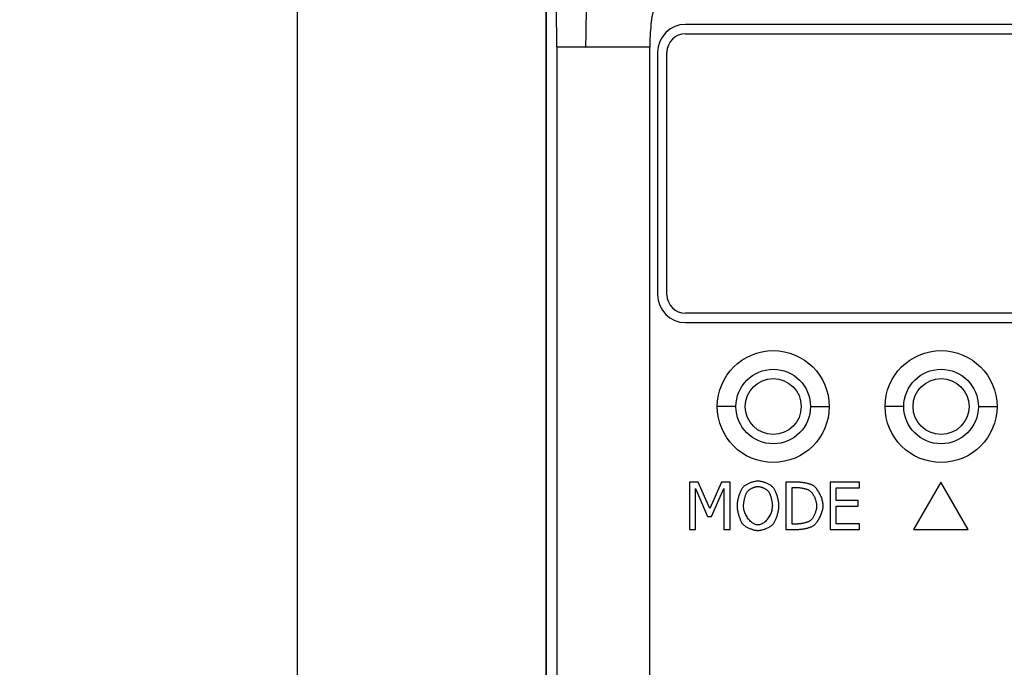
# Model space of a CAD drawing. Header units: millimetres. Extents: x 163 to 2699, y 224 to 730.
# Tile 146 of 168: x 2362 to 2415, y 510 to 544. Entities that reach past the tile are written whole.
import ezdxf

# ---------------------------------------------------------------- set-up
doc = ezdxf.new("R2010")
doc.units = ezdxf.units.MM
doc.layers.get('Defpoints').update_dxf_attribs({"color": 8})
doc.styles.add('Dimemsions', font='isocp.shx', dxfattribs={"bigfont": 'chineset.shx'})
doc.dimstyles.new('ISO-25', dxfattribs={"dimtxt": 3, "dimasz": 3, "dimexe": 1, "dimexo": 1, "dimgap": 1, "dimtad": 1, "dimdsep": 46, "dimtxsty": 'Dimemsions', "dimcen": 0, "dimclrd": 2, "dimclre": 2, "dimclrt": 2, "dimazin": 2, "dimtfac": 1, "dimtmove": 0, "dimatfit": 3, "dimfxl": 0, "dimarcsym": 0})

# ---------------------------------------------------------------- blocks, each defined once
blk = doc.blocks.new('*D23')
at = {"color": 2, "lineweight": -2}
for p, q in [((2394.678, 552.733), (2376.345, 552.733)), ((2377.345, 546.733), (2377.345, 390.733)), ((2407.478, 384.733), (2376.345, 384.733))]:
    blk.add_line(p, q, dxfattribs=at)
at = {"color": 2}
for points in [[(2376.345, 546.733), (2378.345, 546.733), (2377.345, 552.733)], [(2376.345, 390.733), (2378.345, 390.733), (2377.345, 384.733)]]:
    blk.add_solid(points, dxfattribs=at)
at = {"layer": 'Defpoints', "color": 0}
for p in [(2395.678, 552.733), (2377.345, 384.733), (2408.478, 384.733)]:
    blk.add_point(p, dxfattribs=at)
at = {"color": 2, "insert": (2370.345, 468.733), "char_height": 12, "attachment_point": 5, "rotation": 90, "style": 'Dimemsions'}
blk.add_mtext('168', dxfattribs=at)

msp = doc.modelspace()

# ---------------------------------------------------------------- linework, layer by layer
at = {"color": 7, "linetype": 'Continuous'}
for p, q in [((2390.678, 547.733), (2390.678, 397.733)), ((2390.705, 547.714), (2390.705, 397.753)), ((2434.178, 544.133), (2398.178, 544.133)), ((2398.178, 543.633), (2434.178, 543.633)), ((2391.269, 542.921), (2391.269, 402.546)), ((2391.269, 542.921), (2396.262, 542.921)), ((2396.262, 402.546), (2396.262, 542.921)), ((2396.678, 542.633), (2396.678, 529.633)), ((2397.178, 529.633), (2397.178, 542.633)), ((2434.178, 528.633), (2398.178, 528.633)), ((2398.178, 528.133), (2434.178, 528.133)), ((2400.878, 523.633), (2399.878, 523.633)), ((2404.878, 523.633), (2405.878, 523.633)), ((2409.878, 523.633), (2408.878, 523.633)), ((2413.878, 523.633), (2414.878, 523.633)), ((2398.389, 519.58), (2398.389, 517.04)), ((2398.85, 519.58), (2398.389, 519.58)), ((2399.484, 518.166), (2398.85, 519.58)), ((2400.098, 519.58), (2399.484, 518.166)), ((2400.567, 519.58), (2400.098, 519.58)), ((2400.567, 517.04), (2400.567, 519.58)), ((2401.649, 519.541), (2401.61, 519.525)), ((2401.688, 519.555), (2401.649, 519.541)), ((2401.728, 519.569), (2401.688, 519.555)), ((2401.767, 519.582), (2401.728, 519.569)), ((2401.806, 519.593), (2401.767, 519.582)), ((2401.845, 519.603), (2401.806, 519.593)), ((2401.883, 519.612), (2401.845, 519.603)), ((2401.92, 519.62), (2401.883, 519.612)), ((2401.957, 519.626), (2401.92, 519.62)), ((2401.992, 519.63), (2401.957, 519.626)), ((2402.026, 519.632), (2401.992, 519.63)), ((2402.059, 519.633), (2402.026, 519.632)), ((2402.092, 519.632), (2402.059, 519.633)), ((2402.127, 519.63), (2402.092, 519.632)), ((2402.163, 519.625), (2402.127, 519.63)), ((2402.2, 519.619), (2402.163, 519.625)), ((2402.238, 519.612), (2402.2, 519.619)), ((2402.276, 519.603), (2402.238, 519.612)), ((2402.315, 519.592), (2402.276, 519.603)), ((2402.355, 519.58), (2402.315, 519.592)), ((2402.394, 519.567), (2402.355, 519.58)), ((2402.434, 519.553), (2402.394, 519.567)), ((2402.473, 519.538), (2402.434, 519.553)), ((2402.512, 519.522), (2402.473, 519.538)), ((2403.554, 519.58), (2403.554, 517.04)), ((2404.132, 519.58), (2403.554, 519.58)), ((2404.177, 519.579), (2404.132, 519.58)), ((2404.222, 519.578), (2404.177, 519.579)), ((2404.268, 519.575), (2404.222, 519.578)), ((2404.314, 519.571), (2404.268, 519.575)), ((2404.359, 519.567), (2404.314, 519.571)), ((2404.405, 519.562), (2404.359, 519.567)), ((2404.45, 519.555), (2404.405, 519.562)), ((2404.495, 519.549), (2404.45, 519.555)), ((2404.539, 519.541), (2404.495, 519.549)), ((2404.583, 519.533), (2404.539, 519.541)), ((2405.923, 519.58), (2405.923, 517.04)), ((2407.512, 519.58), (2405.923, 519.58)), ((2407.512, 519.279), (2407.512, 519.58)), ((2411.861, 519.58), (2410.394, 517.04)), ((2413.327, 517.04), (2411.861, 519.58)), ((2398.704, 517.04), (2398.704, 519.228)), ((2398.704, 519.228), (2399.361, 517.74)), ((2399.567, 517.74), (2400.229, 519.228)), ((2400.229, 519.228), (2400.229, 517.04)), ((2401.098, 519.029), (2401.081, 518.987)), ((2401.115, 519.069), (2401.098, 519.029)), ((2401.133, 519.108), (2401.115, 519.069)), ((2401.151, 519.144), (2401.133, 519.108)), ((2401.169, 519.178), (2401.151, 519.144)), ((2401.187, 519.21), (2401.169, 519.178)), ((2401.205, 519.24), (2401.187, 519.21)), ((2401.224, 519.266), (2401.205, 519.24)), ((2401.242, 519.29), (2401.224, 519.266)), ((2401.262, 519.311), (2401.242, 519.29)), ((2401.284, 519.332), (2401.262, 519.311)), ((2401.309, 519.353), (2401.284, 519.332)), ((2401.336, 519.374), (2401.309, 519.353)), ((2401.365, 519.394), (2401.336, 519.374)), ((2401.396, 519.415), (2401.365, 519.394)), ((2401.429, 519.434), (2401.396, 519.415)), ((2401.463, 519.454), (2401.429, 519.434)), ((2401.447, 518.993), (2401.459, 519.018)), ((2401.459, 519.018), (2401.472, 519.04)), ((2401.498, 519.473), (2401.463, 519.454)), ((2401.472, 519.04), (2401.485, 519.06)), ((2401.485, 519.06), (2401.497, 519.078)), ((2401.497, 519.078), (2401.511, 519.095)), ((2401.535, 519.491), (2401.498, 519.473)), ((2401.511, 519.095), (2401.527, 519.111)), ((2401.527, 519.111), (2401.544, 519.128)), ((2401.572, 519.508), (2401.535, 519.491)), ((2401.544, 519.128), (2401.563, 519.144)), ((2401.563, 519.144), (2401.583, 519.16)), ((2401.61, 519.525), (2401.572, 519.508)), ((2401.583, 519.16), (2401.604, 519.176)), ((2401.604, 519.176), (2401.626, 519.191)), ((2401.626, 519.191), (2401.649, 519.206)), ((2401.649, 519.206), (2401.674, 519.221)), ((2401.674, 519.221), (2401.698, 519.234)), ((2401.698, 519.234), (2401.724, 519.248)), ((2401.724, 519.248), (2401.75, 519.26)), ((2401.75, 519.26), (2401.776, 519.272)), ((2401.776, 519.272), (2401.803, 519.283)), ((2401.803, 519.283), (2401.83, 519.294)), ((2401.83, 519.294), (2401.857, 519.303)), ((2401.857, 519.303), (2401.884, 519.311)), ((2401.884, 519.311), (2401.911, 519.319)), ((2401.911, 519.319), (2401.937, 519.326)), ((2401.937, 519.326), (2401.963, 519.331)), ((2401.963, 519.331), (2401.989, 519.335)), ((2401.989, 519.335), (2402.014, 519.338)), ((2402.014, 519.338), (2402.038, 519.341)), ((2402.038, 519.341), (2402.061, 519.341)), ((2402.061, 519.341), (2402.084, 519.341)), ((2402.084, 519.341), (2402.108, 519.338)), ((2402.108, 519.338), (2402.132, 519.335)), ((2402.132, 519.335), (2402.157, 519.331)), ((2402.157, 519.331), (2402.183, 519.325)), ((2402.183, 519.325), (2402.21, 519.318)), ((2402.21, 519.318), (2402.236, 519.311)), ((2402.236, 519.311), (2402.263, 519.302)), ((2402.263, 519.302), (2402.29, 519.292)), ((2402.29, 519.292), (2402.317, 519.282)), ((2402.317, 519.282), (2402.344, 519.271)), ((2402.344, 519.271), (2402.371, 519.259)), ((2402.371, 519.259), (2402.397, 519.246)), ((2402.397, 519.246), (2402.423, 519.233)), ((2402.423, 519.233), (2402.448, 519.219)), ((2402.448, 519.219), (2402.472, 519.204)), ((2402.472, 519.204), (2402.495, 519.19)), ((2402.495, 519.19), (2402.518, 519.174)), ((2402.55, 519.506), (2402.512, 519.522)), ((2402.518, 519.174), (2402.539, 519.159)), ((2402.539, 519.159), (2402.559, 519.143)), ((2402.588, 519.488), (2402.55, 519.506)), ((2402.559, 519.143), (2402.577, 519.127)), ((2402.577, 519.127), (2402.594, 519.11)), ((2402.624, 519.47), (2402.588, 519.488)), ((2402.594, 519.11), (2402.61, 519.094)), ((2402.61, 519.094), (2402.623, 519.078)), ((2402.623, 519.078), (2402.636, 519.06)), ((2402.66, 519.451), (2402.624, 519.47)), ((2402.636, 519.06), (2402.648, 519.04)), ((2402.648, 519.04), (2402.66, 519.018)), ((2402.694, 519.432), (2402.66, 519.451)), ((2402.66, 519.018), (2402.673, 518.994)), ((2402.726, 519.412), (2402.694, 519.432)), ((2402.757, 519.392), (2402.726, 519.412)), ((2402.786, 519.372), (2402.757, 519.392)), ((2402.812, 519.351), (2402.786, 519.372)), ((2402.837, 519.331), (2402.812, 519.351)), ((2402.859, 519.31), (2402.837, 519.331)), ((2402.878, 519.29), (2402.859, 519.31)), ((2402.896, 519.267), (2402.878, 519.29)), ((2402.915, 519.241), (2402.896, 519.267)), ((2402.933, 519.212), (2402.915, 519.241)), ((2402.951, 519.18), (2402.933, 519.212)), ((2402.969, 519.146), (2402.951, 519.18)), ((2402.987, 519.11), (2402.969, 519.146)), ((2403.004, 519.071), (2402.987, 519.11)), ((2403.021, 519.031), (2403.004, 519.071)), ((2403.038, 518.989), (2403.021, 519.031)), ((2403.891, 517.332), (2403.891, 519.288)), ((2403.891, 519.288), (2404.148, 519.287)), ((2404.148, 519.287), (2404.177, 519.287)), ((2404.177, 519.287), (2404.207, 519.286)), ((2404.207, 519.286), (2404.237, 519.284)), ((2404.237, 519.284), (2404.268, 519.282)), ((2404.268, 519.282), (2404.299, 519.279)), ((2404.299, 519.279), (2404.331, 519.275)), ((2404.331, 519.275), (2404.362, 519.271)), ((2404.362, 519.271), (2404.394, 519.266)), ((2404.394, 519.266), (2404.425, 519.261)), ((2404.425, 519.261), (2404.457, 519.255)), ((2404.457, 519.255), (2404.488, 519.248)), ((2404.488, 519.248), (2404.519, 519.241)), ((2404.519, 519.241), (2404.549, 519.234)), ((2404.549, 519.234), (2404.579, 519.227)), ((2404.579, 519.227), (2404.608, 519.219)), ((2404.625, 519.524), (2404.583, 519.533)), ((2404.608, 519.219), (2404.636, 519.21)), ((2404.667, 519.514), (2404.625, 519.524)), ((2404.636, 519.21), (2404.663, 519.202)), ((2404.663, 519.202), (2404.689, 519.193)), ((2404.708, 519.505), (2404.667, 519.514)), ((2404.689, 519.193), (2404.715, 519.184)), ((2404.747, 519.494), (2404.708, 519.505)), ((2404.715, 519.184), (2404.738, 519.174)), ((2404.738, 519.174), (2404.761, 519.165)), ((2404.785, 519.484), (2404.747, 519.494)), ((2404.761, 519.165), (2404.782, 519.155)), ((2404.782, 519.155), (2404.802, 519.145)), ((2404.821, 519.473), (2404.785, 519.484)), ((2404.802, 519.145), (2404.819, 519.135)), ((2404.819, 519.135), (2404.843, 519.119)), ((2404.856, 519.461), (2404.821, 519.473)), ((2404.843, 519.119), (2404.867, 519.1)), ((2404.889, 519.45), (2404.856, 519.461)), ((2404.867, 519.1), (2404.891, 519.078)), ((2404.92, 519.438), (2404.889, 519.45)), ((2404.891, 519.078), (2404.914, 519.054)), ((2404.914, 519.054), (2404.938, 519.027)), ((2404.949, 519.426), (2404.92, 519.438)), ((2404.938, 519.027), (2404.96, 518.998)), ((2404.976, 519.414), (2404.949, 519.426)), ((2405, 519.402), (2404.976, 519.414)), ((2405.022, 519.39), (2405, 519.402)), ((2405.042, 519.378), (2405.022, 519.39)), ((2405.072, 519.356), (2405.042, 519.378)), ((2405.103, 519.33), (2405.072, 519.356)), ((2405.134, 519.301), (2405.103, 519.33)), ((2405.165, 519.268), (2405.134, 519.301)), ((2405.195, 519.233), (2405.165, 519.268)), ((2405.225, 519.194), (2405.195, 519.233)), ((2405.255, 519.154), (2405.225, 519.194)), ((2405.284, 519.111), (2405.255, 519.154)), ((2405.312, 519.066), (2405.284, 519.111)), ((2405.339, 519.019), (2405.312, 519.066)), ((2405.366, 518.971), (2405.339, 519.019)), ((2406.26, 518.584), (2406.26, 519.279)), ((2406.26, 519.279), (2407.512, 519.279)), ((2400.956, 518.527), (2400.95, 518.481)), ((2400.964, 518.573), (2400.956, 518.527)), ((2400.974, 518.62), (2400.964, 518.573)), ((2400.984, 518.667), (2400.974, 518.62)), ((2400.995, 518.714), (2400.984, 518.667)), ((2401.008, 518.761), (2400.995, 518.714)), ((2401.021, 518.808), (2401.008, 518.761)), ((2401.035, 518.854), (2401.021, 518.808)), ((2401.05, 518.899), (2401.035, 518.854)), ((2401.065, 518.944), (2401.05, 518.899)), ((2401.081, 518.987), (2401.065, 518.944)), ((2401.302, 518.479), (2401.308, 518.516)), ((2401.308, 518.516), (2401.314, 518.553)), ((2401.314, 518.553), (2401.321, 518.59)), ((2401.321, 518.59), (2401.329, 518.627)), ((2401.329, 518.627), (2401.337, 518.664)), ((2401.337, 518.664), (2401.346, 518.701)), ((2401.346, 518.701), (2401.355, 518.738)), ((2401.355, 518.738), (2401.366, 518.774)), ((2401.366, 518.774), (2401.376, 518.809)), ((2401.376, 518.809), (2401.387, 518.843)), ((2401.387, 518.843), (2401.399, 518.876)), ((2401.399, 518.876), (2401.41, 518.907)), ((2401.41, 518.907), (2401.422, 518.938)), ((2401.422, 518.938), (2401.434, 518.966)), ((2401.434, 518.966), (2401.447, 518.993)), ((2402.673, 518.994), (2402.685, 518.967)), ((2402.685, 518.967), (2402.697, 518.939)), ((2402.697, 518.939), (2402.709, 518.909)), ((2402.709, 518.909), (2402.721, 518.878)), ((2402.721, 518.878), (2402.732, 518.845)), ((2402.732, 518.845), (2402.743, 518.811)), ((2402.743, 518.811), (2402.754, 518.776)), ((2402.754, 518.776), (2402.764, 518.74)), ((2402.764, 518.74), (2402.774, 518.704)), ((2402.774, 518.704), (2402.783, 518.667)), ((2402.783, 518.667), (2402.791, 518.629)), ((2402.791, 518.629), (2402.799, 518.592)), ((2402.799, 518.592), (2402.806, 518.555)), ((2402.806, 518.555), (2402.812, 518.518)), ((2402.812, 518.518), (2402.818, 518.481)), ((2403.054, 518.946), (2403.038, 518.989)), ((2403.07, 518.901), (2403.054, 518.946)), ((2403.085, 518.855), (2403.07, 518.901)), ((2403.099, 518.809), (2403.085, 518.855)), ((2403.112, 518.762), (2403.099, 518.809)), ((2403.125, 518.715), (2403.112, 518.762)), ((2403.136, 518.667), (2403.125, 518.715)), ((2403.146, 518.62), (2403.136, 518.667)), ((2403.156, 518.573), (2403.146, 518.62)), ((2403.164, 518.526), (2403.156, 518.573)), ((2403.17, 518.481), (2403.164, 518.526)), ((2404.96, 518.998), (2404.983, 518.967)), ((2404.983, 518.967), (2405.004, 518.935)), ((2405.004, 518.935), (2405.025, 518.9)), ((2405.025, 518.9), (2405.046, 518.864)), ((2405.046, 518.864), (2405.065, 518.827)), ((2405.065, 518.827), (2405.084, 518.789)), ((2405.084, 518.789), (2405.101, 518.75)), ((2405.101, 518.75), (2405.118, 518.71)), ((2405.118, 518.71), (2405.133, 518.67)), ((2405.133, 518.67), (2405.147, 518.629)), ((2405.147, 518.629), (2405.16, 518.588)), ((2405.16, 518.588), (2405.171, 518.547)), ((2405.171, 518.547), (2405.181, 518.507)), ((2405.181, 518.507), (2405.189, 518.466)), ((2405.391, 518.921), (2405.366, 518.971)), ((2405.415, 518.87), (2405.391, 518.921)), ((2405.437, 518.819), (2405.415, 518.87)), ((2405.458, 518.766), (2405.437, 518.819)), ((2405.477, 518.714), (2405.458, 518.766)), ((2405.495, 518.661), (2405.477, 518.714)), ((2405.51, 518.608), (2405.495, 518.661)), ((2405.524, 518.556), (2405.51, 518.608)), ((2405.535, 518.504), (2405.524, 518.556)), ((2405.544, 518.453), (2405.535, 518.504)), ((2407.427, 518.584), (2406.26, 518.584)), ((2407.427, 518.283), (2407.427, 518.584)), ((2400.938, 518.351), (2400.937, 518.31)), ((2400.937, 518.31), (2400.938, 518.27)), ((2400.941, 518.393), (2400.938, 518.351)), ((2400.938, 518.27), (2400.941, 518.228)), ((2400.944, 518.436), (2400.941, 518.393)), ((2400.941, 518.228), (2400.944, 518.185)), ((2400.95, 518.481), (2400.944, 518.436)), ((2400.944, 518.185), (2400.95, 518.141)), ((2400.95, 518.141), (2400.956, 518.095)), ((2400.956, 518.095), (2400.964, 518.049)), ((2400.964, 518.049), (2400.973, 518.002)), ((2400.973, 518.002), (2400.983, 517.955)), ((2400.983, 517.955), (2400.995, 517.908)), ((2401.289, 518.31), (2401.29, 518.341)), ((2401.291, 518.247), (2401.289, 518.31)), ((2401.29, 518.341), (2401.292, 518.374)), ((2401.298, 518.184), (2401.291, 518.247)), ((2401.292, 518.374), (2401.294, 518.408)), ((2401.294, 518.408), (2401.298, 518.443)), ((2401.298, 518.443), (2401.302, 518.479)), ((2401.308, 518.122), (2401.298, 518.184)), ((2401.322, 518.06), (2401.308, 518.122)), ((2401.34, 517.998), (2401.322, 518.06)), ((2401.36, 517.938), (2401.34, 517.998)), ((2402.781, 517.998), (2402.76, 517.938)), ((2402.798, 518.06), (2402.781, 517.998)), ((2402.812, 518.122), (2402.798, 518.06)), ((2402.823, 518.184), (2402.812, 518.122)), ((2402.818, 518.481), (2402.823, 518.445)), ((2402.823, 518.445), (2402.826, 518.41)), ((2402.829, 518.247), (2402.823, 518.184)), ((2402.826, 518.41), (2402.829, 518.375)), ((2402.829, 518.375), (2402.831, 518.342)), ((2402.831, 518.31), (2402.829, 518.247)), ((2402.831, 518.342), (2402.831, 518.31)), ((2403.126, 517.909), (2403.137, 517.957)), ((2403.137, 517.957), (2403.147, 518.004)), ((2403.147, 518.004), (2403.156, 518.051)), ((2403.156, 518.051), (2403.164, 518.097)), ((2403.164, 518.097), (2403.171, 518.142)), ((2403.176, 518.436), (2403.17, 518.481)), ((2403.171, 518.142), (2403.176, 518.186)), ((2403.18, 518.392), (2403.176, 518.436)), ((2403.176, 518.186), (2403.18, 518.229)), ((2403.182, 518.35), (2403.18, 518.392)), ((2403.18, 518.229), (2403.182, 518.27)), ((2403.183, 518.31), (2403.182, 518.35)), ((2403.182, 518.27), (2403.183, 518.31)), ((2405.139, 517.957), (2405.125, 517.917)), ((2405.152, 517.996), (2405.139, 517.957)), ((2405.164, 518.037), (2405.152, 517.996)), ((2405.174, 518.077), (2405.164, 518.037)), ((2405.183, 518.117), (2405.174, 518.077)), ((2405.19, 518.157), (2405.183, 518.117)), ((2405.189, 518.466), (2405.196, 518.426)), ((2405.196, 518.197), (2405.19, 518.157)), ((2405.196, 518.426), (2405.2, 518.387)), ((2405.201, 518.236), (2405.196, 518.197)), ((2405.2, 518.387), (2405.203, 518.349)), ((2405.203, 518.274), (2405.201, 518.236)), ((2405.203, 518.349), (2405.204, 518.312)), ((2405.204, 518.312), (2405.203, 518.274)), ((2405.474, 517.912), (2405.492, 517.965)), ((2405.492, 517.965), (2405.509, 518.017)), ((2405.509, 518.017), (2405.523, 518.068)), ((2405.523, 518.068), (2405.534, 518.119)), ((2405.534, 518.119), (2405.544, 518.169)), ((2405.551, 518.404), (2405.544, 518.453)), ((2405.544, 518.169), (2405.551, 518.217)), ((2405.555, 518.355), (2405.551, 518.404)), ((2405.551, 518.217), (2405.555, 518.263)), ((2405.556, 518.308), (2405.555, 518.355)), ((2405.555, 518.263), (2405.556, 518.308)), ((2406.26, 517.34), (2406.26, 518.283)), ((2406.26, 518.283), (2407.427, 518.283)), ((2399.361, 517.74), (2399.567, 517.74)), ((2400.995, 517.908), (2401.007, 517.86)), ((2401.007, 517.86), (2401.02, 517.813)), ((2401.02, 517.813), (2401.034, 517.767)), ((2401.034, 517.767), (2401.049, 517.721)), ((2401.049, 517.721), (2401.064, 517.677)), ((2401.064, 517.677), (2401.08, 517.633)), ((2401.08, 517.633), (2401.097, 517.591)), ((2401.097, 517.591), (2401.114, 517.551)), ((2401.114, 517.551), (2401.131, 517.512)), ((2401.131, 517.512), (2401.149, 517.476)), ((2401.149, 517.476), (2401.167, 517.441)), ((2401.167, 517.441), (2401.185, 517.41)), ((2401.384, 517.878), (2401.36, 517.938)), ((2401.411, 517.82), (2401.384, 517.878)), ((2401.441, 517.764), (2401.411, 517.82)), ((2401.473, 517.709), (2401.441, 517.764)), ((2401.507, 517.657), (2401.473, 517.709)), ((2401.543, 517.607), (2401.507, 517.657)), ((2401.581, 517.559), (2401.543, 517.607)), ((2401.621, 517.515), (2401.581, 517.559)), ((2401.662, 517.473), (2401.621, 517.515)), ((2401.705, 517.435), (2401.662, 517.473)), ((2401.748, 517.4), (2401.705, 517.435)), ((2402.417, 517.435), (2402.374, 517.4)), ((2402.459, 517.473), (2402.417, 517.435)), ((2402.501, 517.515), (2402.459, 517.473)), ((2402.54, 517.559), (2402.501, 517.515)), ((2402.578, 517.607), (2402.54, 517.559)), ((2402.614, 517.657), (2402.578, 517.607)), ((2402.648, 517.709), (2402.614, 517.657)), ((2402.68, 517.764), (2402.648, 517.709)), ((2402.71, 517.82), (2402.68, 517.764)), ((2402.736, 517.878), (2402.71, 517.82)), ((2402.76, 517.938), (2402.736, 517.878)), ((2402.934, 517.41), (2402.952, 517.442)), ((2402.952, 517.442), (2402.971, 517.476)), ((2402.971, 517.476), (2402.989, 517.513)), ((2402.989, 517.513), (2403.006, 517.551)), ((2403.006, 517.551), (2403.023, 517.592)), ((2403.023, 517.592), (2403.04, 517.634)), ((2403.04, 517.634), (2403.056, 517.678)), ((2403.056, 517.678), (2403.072, 517.723)), ((2403.072, 517.723), (2403.086, 517.768)), ((2403.086, 517.768), (2403.1, 517.815)), ((2403.1, 517.815), (2403.113, 517.862)), ((2403.113, 517.862), (2403.126, 517.909)), ((2404.714, 517.434), (2404.686, 517.424)), ((2404.741, 517.444), (2404.714, 517.434)), ((2404.766, 517.455), (2404.741, 517.444)), ((2404.79, 517.466), (2404.766, 517.455)), ((2404.812, 517.477), (2404.79, 517.466)), ((2404.832, 517.489), (2404.812, 517.477)), ((2404.85, 517.501), (2404.832, 517.489)), ((2404.872, 517.517), (2404.85, 517.501)), ((2404.894, 517.536), (2404.872, 517.517)), ((2404.916, 517.558), (2404.894, 517.536)), ((2404.938, 517.582), (2404.916, 517.558)), ((2404.959, 517.608), (2404.938, 517.582)), ((2404.98, 517.636), (2404.959, 517.608)), ((2405.001, 517.666), (2404.98, 517.636)), ((2405.021, 517.698), (2405.001, 517.666)), ((2405.04, 517.732), (2405.021, 517.698)), ((2405.059, 517.767), (2405.04, 517.732)), ((2405.077, 517.803), (2405.059, 517.767)), ((2405.094, 517.84), (2405.077, 517.803)), ((2405.11, 517.878), (2405.094, 517.84)), ((2405.125, 517.917), (2405.11, 517.878)), ((2405.188, 517.388), (2405.219, 517.427)), ((2405.219, 517.427), (2405.248, 517.468)), ((2405.248, 517.468), (2405.277, 517.512)), ((2405.277, 517.512), (2405.306, 517.557)), ((2405.306, 517.557), (2405.333, 517.605)), ((2405.333, 517.605), (2405.36, 517.654)), ((2405.36, 517.654), (2405.386, 517.704)), ((2405.386, 517.704), (2405.41, 517.755)), ((2405.41, 517.755), (2405.433, 517.807)), ((2405.433, 517.807), (2405.455, 517.859)), ((2405.455, 517.859), (2405.474, 517.912)), ((2398.389, 517.04), (2398.704, 517.04)), ((2400.229, 517.04), (2400.567, 517.04)), ((2401.185, 517.41), (2401.203, 517.381)), ((2401.203, 517.381), (2401.222, 517.355)), ((2401.222, 517.355), (2401.24, 517.332)), ((2401.24, 517.332), (2401.26, 517.311)), ((2401.26, 517.311), (2401.283, 517.289)), ((2401.283, 517.289), (2401.308, 517.268)), ((2401.308, 517.268), (2401.335, 517.247)), ((2401.335, 517.247), (2401.364, 517.226)), ((2401.364, 517.226), (2401.395, 517.206)), ((2401.395, 517.206), (2401.428, 517.186)), ((2401.428, 517.186), (2401.462, 517.167)), ((2401.462, 517.167), (2401.497, 517.148)), ((2401.497, 517.148), (2401.534, 517.129)), ((2401.534, 517.129), (2401.571, 517.112)), ((2401.571, 517.112), (2401.609, 517.095)), ((2401.609, 517.095), (2401.648, 517.079)), ((2401.648, 517.079), (2401.687, 517.065)), ((2401.687, 517.065), (2401.727, 517.051)), ((2401.727, 517.051), (2401.766, 517.038)), ((2401.792, 517.369), (2401.748, 517.4)), ((2401.766, 517.038), (2401.805, 517.027)), ((2401.837, 517.343), (2401.792, 517.369)), ((2401.805, 517.027), (2401.844, 517.016)), ((2401.882, 517.32), (2401.837, 517.343)), ((2401.844, 517.016), (2401.882, 517.007)), ((2401.927, 517.302), (2401.882, 517.32)), ((2401.882, 517.007), (2401.92, 517)), ((2401.92, 517), (2401.956, 516.994)), ((2401.972, 517.289), (2401.927, 517.302)), ((2401.956, 516.994), (2401.992, 516.99)), ((2402.017, 517.281), (2401.972, 517.289)), ((2401.992, 516.99), (2402.026, 516.987)), ((2402.061, 517.279), (2402.017, 517.281)), ((2402.026, 516.987), (2402.059, 516.986)), ((2402.059, 516.986), (2402.091, 516.987)), ((2402.106, 517.281), (2402.061, 517.279)), ((2402.091, 516.987), (2402.125, 516.99)), ((2402.15, 517.289), (2402.106, 517.281)), ((2402.125, 516.99), (2402.159, 516.994)), ((2402.195, 517.302), (2402.15, 517.289)), ((2402.159, 516.994), (2402.195, 517)), ((2402.24, 517.32), (2402.195, 517.302)), ((2402.195, 517), (2402.232, 517.007)), ((2402.232, 517.007), (2402.27, 517.015)), ((2402.285, 517.343), (2402.24, 517.32)), ((2402.27, 517.015), (2402.309, 517.025)), ((2402.33, 517.369), (2402.285, 517.343)), ((2402.309, 517.025), (2402.347, 517.037)), ((2402.374, 517.4), (2402.33, 517.369)), ((2402.347, 517.037), (2402.387, 517.049)), ((2402.387, 517.049), (2402.426, 517.063)), ((2402.426, 517.063), (2402.465, 517.077)), ((2402.465, 517.077), (2402.504, 517.093)), ((2402.504, 517.093), (2402.542, 517.109)), ((2402.542, 517.109), (2402.579, 517.127)), ((2402.579, 517.127), (2402.616, 517.145)), ((2402.616, 517.145), (2402.652, 517.164)), ((2402.652, 517.164), (2402.686, 517.183)), ((2402.686, 517.183), (2402.719, 517.203)), ((2402.719, 517.203), (2402.751, 517.224)), ((2402.751, 517.224), (2402.781, 517.245)), ((2402.781, 517.245), (2402.808, 517.266)), ((2402.808, 517.266), (2402.834, 517.288)), ((2402.834, 517.288), (2402.858, 517.31)), ((2402.858, 517.31), (2402.878, 517.332)), ((2402.878, 517.332), (2402.897, 517.355)), ((2402.897, 517.355), (2402.916, 517.381)), ((2402.916, 517.381), (2402.934, 517.41)), ((2403.554, 517.04), (2404.138, 517.04)), ((2404.148, 517.332), (2403.891, 517.332)), ((2404.138, 517.04), (2404.177, 517.04)), ((2404.177, 517.332), (2404.148, 517.332)), ((2404.207, 517.334), (2404.177, 517.332)), ((2404.177, 517.04), (2404.217, 517.042)), ((2404.237, 517.335), (2404.207, 517.334)), ((2404.217, 517.042), (2404.257, 517.044)), ((2404.269, 517.338), (2404.237, 517.335)), ((2404.257, 517.044), (2404.298, 517.047)), ((2404.301, 517.341), (2404.269, 517.338)), ((2404.298, 517.047), (2404.34, 517.05)), ((2404.333, 517.345), (2404.301, 517.341)), ((2404.366, 517.349), (2404.333, 517.345)), ((2404.34, 517.05), (2404.382, 517.055)), ((2404.399, 517.354), (2404.366, 517.349)), ((2404.382, 517.055), (2404.424, 517.06)), ((2404.433, 517.36), (2404.399, 517.354)), ((2404.424, 517.06), (2404.466, 517.066)), ((2404.466, 517.366), (2404.433, 517.36)), ((2404.499, 517.373), (2404.466, 517.366)), ((2404.466, 517.066), (2404.507, 517.072)), ((2404.532, 517.38), (2404.499, 517.373)), ((2404.507, 517.072), (2404.549, 517.08)), ((2404.564, 517.388), (2404.532, 517.38)), ((2404.549, 517.08), (2404.59, 517.088)), ((2404.596, 517.396), (2404.564, 517.388)), ((2404.59, 517.088), (2404.631, 517.096)), ((2404.627, 517.405), (2404.596, 517.396)), ((2404.657, 517.414), (2404.627, 517.405)), ((2404.631, 517.096), (2404.671, 517.105)), ((2404.686, 517.424), (2404.657, 517.414)), ((2404.671, 517.105), (2404.711, 517.115)), ((2404.711, 517.115), (2404.749, 517.126)), ((2404.749, 517.126), (2404.787, 517.137)), ((2404.787, 517.137), (2404.824, 517.148)), ((2404.824, 517.148), (2404.859, 517.161)), ((2404.859, 517.161), (2404.893, 517.173)), ((2404.893, 517.173), (2404.925, 517.186)), ((2404.925, 517.186), (2404.956, 517.2)), ((2404.956, 517.2), (2404.985, 517.214)), ((2404.985, 517.214), (2405.012, 517.229)), ((2405.012, 517.229), (2405.038, 517.244)), ((2405.038, 517.244), (2405.067, 517.265)), ((2405.067, 517.265), (2405.098, 517.291)), ((2405.098, 517.291), (2405.128, 517.32)), ((2405.128, 517.32), (2405.158, 517.353)), ((2405.158, 517.353), (2405.188, 517.388)), ((2405.923, 517.04), (2407.512, 517.04)), ((2407.512, 517.34), (2406.26, 517.34)), ((2407.512, 517.04), (2407.512, 517.34)), ((2410.394, 517.04), (2413.327, 517.04))]:
    msp.add_line(p, q, dxfattribs=at)
for centre, radius in [((2402.878, 523.633), 3), ((2411.878, 523.633), 3), ((2402.878, 523.633), 2), ((2411.878, 523.633), 2), ((2402.878, 523.633), 1.5), ((2411.878, 523.633), 1.5)]:
    msp.add_circle(centre, radius, dxfattribs=at)
for centre, radius, start, end in [((2398.178, 542.633), 1.5, 90, 180), ((2398.178, 542.633), 1, 90, 180), ((2398.178, 529.633), 1.5, 180, 270), ((2398.178, 529.633), 1, 180, 270)]:
    msp.add_arc(centre, radius, start, end, dxfattribs=at)
for points, start_tangent, end_tangent in [([(2393.747, 549.697), (2393.359, 548.644), (2393.065, 547.186), (2392.87, 545.149), (2392.829, 544.039), (2392.82, 542.921)], (-0.436584, -0.899663), (0, -1)), ([(2397.238, 546.805), (2396.506, 545.186), (2396.323, 544.135), (2396.262, 542.921)], (-0.601958, -0.798528), (0, -1)), ([(2391.269, 542.921), (2391.254, 544.786), (2391.21, 546.151)], (0, 1), (-0.052428, 0.998625))]:
    msp.add_spline(points, degree=3, dxfattribs=dict(at, start_tangent=start_tangent, end_tangent=end_tangent))

# ---------------------------------------------------------------- dimensions: what is measured, and where the dimension line sits
dim = msp.add_linear_dim(base=(2377.345, 384.733), p1=(2395.678, 552.733), p2=(2408.478, 384.733), angle=90, dimstyle='ISO-25', override={"dimtxt": 12, "dimasz": 6})
dim.commit()
dim.dimension.update_dxf_attribs({"geometry": '*D23', "text_midpoint": (2377.345, 468.733), "dimtype": 160})

doc.saveas('drawing.dxf')
